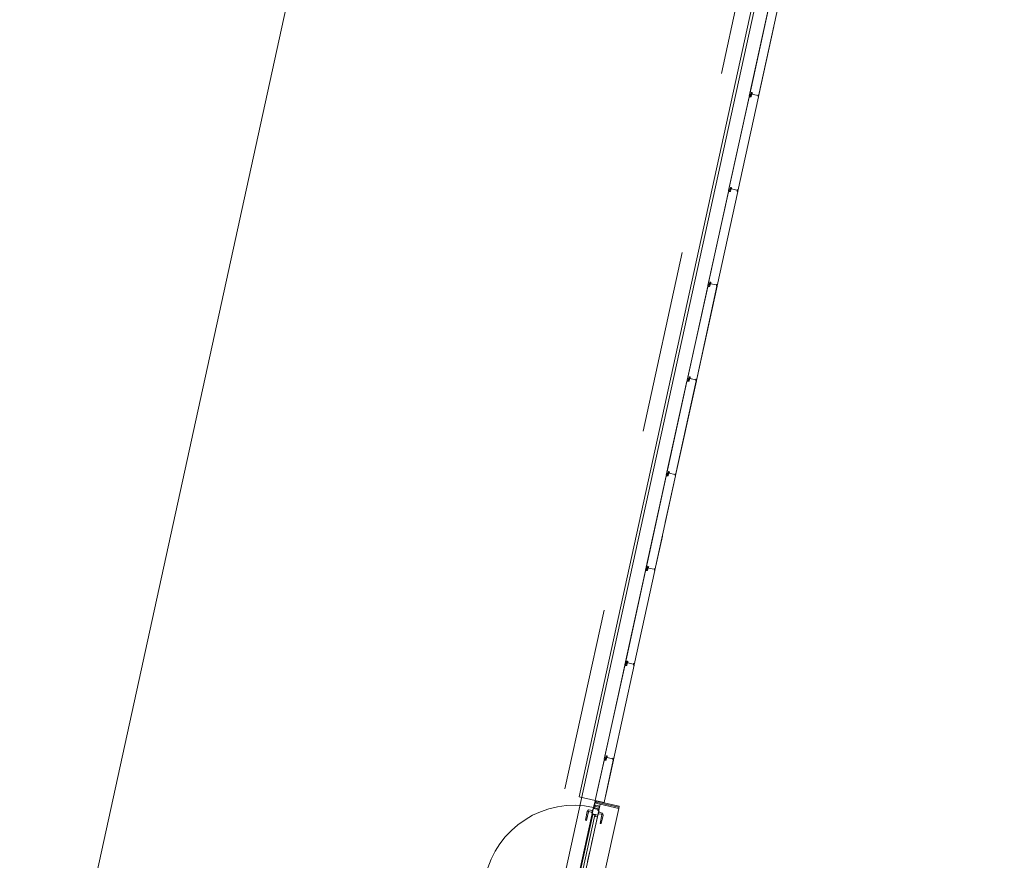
# Model space of a CAD drawing. Header units: metres. Extents: x 233012 to 233264, y 553571 to 554014.
# Tile 74 of 256: x 233059 to 233070, y 553847 to 553856. Entities that reach past the tile are written whole.
import ezdxf

# ---------------------------------------------------------------- set-up
doc = ezdxf.new("R2010")
doc.units = ezdxf.units.M
doc.linetypes.add('Dash', pattern=[0.00635, 0.003175, -0.003175])
doc.linetypes.add('NLCS-HIDDEN', pattern=[4, 2, -2])
for name, color, linetype, lineweight in [('A-N---NPP', 251, 'NLCS-HIDDEN', 9), ('A-NA23_vloer', 252, 'Continuous', 0), ('A-NL$1A_detailuitwerking', 252, 'Continuous', 5), ('A-NL$1B_3D-modellen_algemeen', 252, 'Continuous', 5), ('A-NL$1B_3D-modellen_algemeen-drsn', 252, 'Continuous', 5), ('A-NL23_vloeraanzicht', 252, 'Continuous', 5), ('A-NL30_deursparing', 252, 'Continuous', 5), ('A-NL30_wandopeningen', 252, 'Continuous', 5)]:
    doc.layers.add(name, color=color, linetype=linetype, lineweight=lineweight)

# ---------------------------------------------------------------- blocks, each defined once
blk = doc.blocks.new('NLRS_41_GM_WPB_waterslag_gen_mie - waterslag-5561805-01_Situatie')
at = {"layer": 'A-NL$1B_3D-modellen_algemeen'}
for q in [(22.745, -0.099), (-22.745, -0.279)]:
    blk.add_line((22.745, -0.279), q, dxfattribs=at)
blk = doc.blocks.new('NLRS_31_WI_UN_samenstelling aluminium A1 deur-SH_gen_mie - voorbeeld 3_gen zwart-V741-01_Situatie')
at = {"layer": 'A-NL$1A_detailuitwerking'}
for q in [(-0.497, 0.994), (0.497, 0)]:
    blk.add_line((-0.497, 0), q, dxfattribs=at)
blk.add_arc((-0.497, 0), 0.994, 0, 90, dxfattribs=at)
at = {"layer": 'A-NL30_deursparing'}
for p, q in [((-0.403, 0), (-0.497, 0)), ((-0.497, 0), (-0.497, -0.004)), ((-0.403, 0), (-0.403, -0.004)), ((-0.403, -0.004), (-0.403, 0)), ((0.339, 0.045), (0.342, 0.058)), ((0.437, 0.045), (0.339, 0.045)), ((0.342, 0.058), (0.437, 0.058)), ((0.403, 0), (0.403, -0.004)), ((0.403, 0), (0.497, 0)), ((0.403, -0.004), (0.403, 0)), ((0.469, 0.005), (0.432, 0.005)), ((0.432, 0.005), (0.432, 0)), ((0.437, 0.058), (0.458, 0.048)), ((0.437, 0.045), (0.439, 0.045)), ((0.44, 0.005), (0.442, 0.04)), ((0.458, 0.048), (0.46, 0.005)), ((0.469, 0), (0.469, 0.005)), ((0.497, 0), (0.497, -0.004)), ((-0.523, -0.056), (-0.523, -0.062)), ((-0.51, -0.056), (-0.523, -0.056)), ((-0.51, -0.056), (-0.523, -0.056)), ((-0.523, -0.056), (-0.523, -0.062)), ((-0.523, -0.062), (-0.48, -0.062)), ((-0.51, -0.004), (-0.51, -0.056)), ((-0.494, -0.004), (-0.51, -0.004)), ((-0.485, -0.004), (-0.497, -0.004)), ((-0.497, -0.004), (-0.485, -0.004)), ((-0.494, -0.058), (-0.494, -0.004)), ((-0.482, -0.058), (-0.494, -0.058)), ((-0.48, -0.058), (-0.494, -0.058)), ((-0.485, -0.004), (-0.485, -0.054)), ((-0.485, -0.054), (-0.475, -0.054)), ((-0.482, -0.058), (-0.48, -0.058)), ((-0.48, -0.062), (-0.48, -0.058)), ((-0.475, -0.054), (-0.475, -0.062)), ((-0.475, -0.062), (-0.425, -0.062)), ((-0.403, -0.004), (-0.425, -0.004)), ((-0.425, -0.004), (-0.403, -0.004)), ((-0.425, -0.062), (-0.425, -0.004)), ((-0.405, -0.037), (-0.424, -0.037)), ((-0.424, -0.037), (-0.424, -0.062)), ((-0.424, -0.062), (-0.405, -0.062)), ((0.418, -0.007), (-0.418, -0.007)), ((-0.418, -0.007), (-0.418, -0.031)), ((-0.418, -0.031), (0.418, -0.031)), ((-0.405, -0.062), (-0.405, -0.037)), ((0.342, -0.12), (0.339, -0.107)), ((0.339, -0.107), (0.437, -0.107)), ((0.403, -0.004), (0.425, -0.004)), ((0.425, -0.004), (0.403, -0.004)), ((0.405, -0.037), (0.425, -0.037)), ((0.405, -0.062), (0.405, -0.037)), ((0.425, -0.062), (0.405, -0.062)), ((0.418, -0.031), (0.418, -0.007)), ((0.425, -0.062), (0.425, -0.004)), ((0.425, -0.037), (0.425, -0.062)), ((0.475, -0.062), (0.425, -0.062)), ((0.432, -0.062), (0.432, -0.067)), ((0.432, -0.067), (0.469, -0.067)), ((0.439, -0.107), (0.437, -0.107)), ((0.442, -0.102), (0.44, -0.067)), ((0.46, -0.067), (0.458, -0.11)), ((0.469, -0.067), (0.469, -0.062)), ((0.475, -0.054), (0.475, -0.062)), ((0.485, -0.054), (0.475, -0.054)), ((0.482, -0.058), (0.48, -0.058)), ((0.48, -0.058), (0.495, -0.058)), ((0.48, -0.062), (0.48, -0.058)), ((0.524, -0.062), (0.48, -0.062)), ((0.482, -0.058), (0.495, -0.058)), ((0.485, -0.004), (0.497, -0.004)), ((0.485, -0.004), (0.485, -0.054)), ((0.497, -0.004), (0.485, -0.004)), ((0.495, -0.004), (0.51, -0.004)), ((0.495, -0.058), (0.495, -0.004)), ((0.51, -0.004), (0.51, -0.056)), ((0.51, -0.056), (0.524, -0.056)), ((0.51, -0.056), (0.524, -0.056)), ((0.524, -0.056), (0.524, -0.062)), ((0.524, -0.056), (0.524, -0.062)), ((0.437, -0.12), (0.342, -0.12)), ((0.458, -0.11), (0.437, -0.12))]:
    blk.add_line(p, q, dxfattribs=at)
at = {"layer": 'A-NL30_deursparing', "flags": 128}
for points in [[(0.442, 0.04), (0.441, 0.042), (0.44, 0.043), (0.439, 0.045), (0.437, 0.045)], [(0.44, 0.043), (0.441, 0.042), (0.442, 0.04)], [(0.437, -0.107), (0.439, -0.107), (0.44, -0.105), (0.441, -0.104), (0.442, -0.102)], [(0.442, -0.102), (0.441, -0.104), (0.44, -0.105)]]:
    blk.add_lwpolyline(points, dxfattribs=at)
at = {"layer": 'A-NL30_wandopeningen'}
for p, q in [((-0.502, 0), (-0.57, 0)), ((-0.57, 0), (-0.57, -0.01)), ((-0.529, 0), (0.529, 0)), ((-0.502, 0), (-0.502, -0.004)), ((-0.502, -0.004), (-0.502, 0)), ((0.403, 0), (-0.403, 0)), ((0.443, 0), (0.49, 0)), ((0.502, 0), (0.502, -0.004)), ((0.502, 0), (0.57, 0)), ((0.502, -0.004), (0.502, 0)), ((0.57, 0), (0.57, -0.01)), ((-0.57, -0.01), (-0.548, -0.01)), ((-0.548, -0.01), (-0.548, -0.062)), ((-0.548, -0.062), (-0.524, -0.062)), ((0.529, -0.062), (-0.529, -0.062)), ((-0.502, -0.004), (-0.524, -0.004)), ((-0.524, -0.062), (-0.524, -0.004)), ((-0.524, -0.004), (-0.502, -0.004)), ((0.502, -0.004), (0.525, -0.004)), ((0.525, -0.004), (0.502, -0.004)), ((0.525, -0.062), (0.525, -0.004)), ((0.548, -0.062), (0.525, -0.062)), ((0.548, -0.01), (0.548, -0.062)), ((0.57, -0.01), (0.548, -0.01))]:
    blk.add_line(p, q, dxfattribs=at)
at = {"layer": 'A-NL30_wandopeningen', "linetype": 'Dash'}
for p, q in [((0.405, -0.062), (-0.405, -0.062)), ((0.483, -0.062), (0.512, -0.062))]:
    blk.add_line(p, q, dxfattribs=at)
blk = doc.blocks.new('NLRS_21_GM_UN_spouwlat_gen_mie - stelkozijn multiplex_gen_bxh25x245-V943-01_Situatie')
at = {"layer": 'A-NL$1B_3D-modellen_algemeen'}
h = blk.add_hatch(dxfattribs=at)
h.set_pattern_fill('FP_643', color=256, style=0, pattern_type=2)
h.set_pattern_definition([(167.657, (233163.144, 553682.585), (-0.0534409, -0.24422136), [])])
h.paths.add_polyline_path([(233065.409, 553847.784), (233065.414, 553847.806), (233065.165, 553847.86), (233065.16, 553847.839), (233065.409, 553847.781)])
at = {"layer": 'A-NL$1B_3D-modellen_algemeen-drsn'}
for p, q in [((233065.165, 553847.86), (233065.16, 553847.839)), ((233065.414, 553847.806), (233065.165, 553847.86)), ((233065.206, 553847.826), (233065.409, 553847.781)), ((233065.409, 553847.781), (233065.414, 553847.806))]:
    blk.add_line(p, q, dxfattribs=at)
blk = doc.blocks.new('NLRS_21_GM_UN_spouwlat_gen_mie - stelkozijn multiplex_gen_bxh25x245-6694329-01_Situatie')
at = {"layer": 'A-NL$1B_3D-modellen_algemeen'}
for p, q in [((233134.958, 553688.927), (233136.023, 553688.694)), ((233134.924, 553688.673), (233134.939, 553688.67)), ((233134.953, 553688.667), (233134.962, 553688.665)), ((233135.021, 553688.652), (233135.028, 553688.651)), ((233135.845, 553688.472), (233135.851, 553688.471)), ((233135.91, 553688.458), (233135.919, 553688.456)), ((233135.934, 553688.452), (233135.949, 553688.449))]:
    blk.add_line(p, q, dxfattribs=at)

msp = doc.modelspace()

# ---------------------------------------------------------------- linework, layer by layer
at = {"layer": 'A-N---NPP', "flags": 128}
msp.add_lwpolyline([(233208.526, 553888.618), (233228.609, 553980.395), (233099.954, 554008.548), (233025.404, 553667.867), (233154.055, 553639.689), (233189.361, 553801.036), (233206.475, 553797.378), (233225.622, 553884.877)], close=True, dxfattribs=at)
at = {"layer": 'A-NA23_vloer', "flags": 128}
msp.add_lwpolyline([(233189.73, 553676.511), (233188.662, 553671.627), (233028.961, 553706.574), (233096.334, 554014.459), (233264.258, 553977.712), (233263.934, 553967.325), (233258.935, 553967.43), (233259.131, 553973.716), (233100.149, 554008.505), (233034.914, 553710.389), (233189.73, 553676.511)], dxfattribs=at)
at = {"layer": 'A-NL$1B_3D-modellen_algemeen-drsn'}
for p, q in [((233067.061, 553856.593), (233066.835, 553855.564)), ((233067.061, 553856.589), (233066.837, 553855.567)), ((233066.936, 553855.563), (233067.162, 553856.594)), ((233066.937, 553855.562), (233067.105, 553856.326)), ((233066.834, 553855.558), (233066.609, 553854.528)), ((233066.834, 553855.553), (233066.61, 553854.532)), ((233066.935, 553855.558), (233066.71, 553854.527)), ((233066.711, 553854.527), (233066.936, 553855.558)), ((233066.853, 553855.558), (233066.834, 553855.558)), ((233066.853, 553855.557), (233066.838, 553855.557)), ((233066.846, 553855.562), (233066.85, 553855.579)), ((233066.847, 553855.562), (233066.851, 553855.579)), ((233066.858, 553855.602), (233066.854, 553855.585)), ((233066.855, 553855.584), (233066.859, 553855.601)), ((233066.858, 553855.596), (233066.856, 553855.585)), ((233066.86, 553855.579), (233066.856, 553855.56)), ((233066.859, 553855.596), (233066.857, 553855.585)), ((233066.861, 553855.578), (233066.857, 553855.56)), ((233066.868, 553855.6), (233066.866, 553855.587)), ((233066.929, 553855.572), (233066.865, 553855.585)), ((233066.869, 553855.599), (233066.867, 553855.587)), ((233066.868, 553855.585), (233066.928, 553855.572)), ((233066.934, 553855.575), (233066.934, 553855.563)), ((233066.935, 553855.563), (233066.935, 553855.575)), ((233066.619, 553854.527), (233066.623, 553854.543)), ((233066.62, 553854.527), (233066.624, 553854.543)), ((233066.627, 553854.549), (233066.631, 553854.566)), ((233066.628, 553854.549), (233066.632, 553854.566)), ((233066.631, 553854.561), (233066.629, 553854.55)), ((233066.633, 553854.543), (233066.629, 553854.524)), ((233066.632, 553854.561), (233066.63, 553854.55)), ((233066.63, 553854.524), (233066.634, 553854.543)), ((233066.702, 553854.536), (233066.639, 553854.55)), ((233066.641, 553854.564), (233066.64, 553854.551)), ((233066.641, 553854.551), (233066.642, 553854.564)), ((233066.641, 553854.55), (233066.701, 553854.536)), ((233066.708, 553854.54), (233066.707, 553854.527)), ((233066.709, 553854.54), (233066.708, 553854.527)), ((233066.607, 553854.522), (233066.382, 553853.493)), ((233066.384, 553853.496), (233066.607, 553854.518)), ((233066.483, 553853.492), (233066.709, 553854.523)), ((233066.484, 553853.491), (233066.71, 553854.523)), ((233066.627, 553854.523), (233066.607, 553854.522)), ((233066.611, 553854.521), (233066.627, 553854.522)), ((233066.381, 553853.487), (233066.155, 553852.457)), ((233066.157, 553852.461), (233066.381, 553853.482)), ((233066.257, 553852.456), (233066.482, 553853.487)), ((233066.258, 553852.456), (233066.483, 553853.487)), ((233066.4, 553853.487), (233066.381, 553853.487)), ((233066.384, 553853.486), (233066.4, 553853.486)), ((233066.396, 553853.508), (233066.393, 553853.491)), ((233066.394, 553853.491), (233066.397, 553853.508)), ((233066.401, 553853.514), (233066.404, 553853.531)), ((233066.402, 553853.513), (233066.405, 553853.53)), ((233066.403, 553853.514), (233066.406, 553853.525)), ((233066.405, 553853.525), (233066.403, 553853.514)), ((233066.407, 553853.508), (233066.403, 553853.489)), ((233066.404, 553853.489), (233066.408, 553853.507)), ((233066.476, 553853.501), (233066.412, 553853.514)), ((233066.415, 553853.529), (233066.413, 553853.516)), ((233066.414, 553853.516), (233066.416, 553853.528)), ((233066.414, 553853.514), (233066.475, 553853.501)), ((233066.481, 553853.504), (233066.481, 553853.492)), ((233066.482, 553853.504), (233066.482, 553853.492)), ((233066.178, 553852.495), (233066.174, 553852.478)), ((233066.175, 553852.478), (233066.179, 553852.495)), ((233066.178, 553852.49), (233066.176, 553852.479)), ((233066.179, 553852.49), (233066.177, 553852.479)), ((233066.188, 553852.493), (233066.187, 553852.48)), ((233066.189, 553852.493), (233066.188, 553852.48)), ((233066.154, 553852.451), (233065.929, 553851.422)), ((233066.154, 553852.447), (233065.931, 553851.425)), ((233066.256, 553852.452), (233066.03, 553851.421)), ((233066.031, 553851.42), (233066.257, 553852.452)), ((233066.174, 553852.452), (233066.154, 553852.451)), ((233066.158, 553852.45), (233066.174, 553852.451)), ((233066.166, 553852.456), (233066.17, 553852.472)), ((233066.167, 553852.456), (233066.171, 553852.472)), ((233066.18, 553852.472), (233066.176, 553852.453)), ((233066.177, 553852.453), (233066.181, 553852.472)), ((233066.249, 553852.465), (233066.186, 553852.479)), ((233066.188, 553852.479), (233066.248, 553852.465)), ((233066.254, 553852.469), (233066.254, 553852.456)), ((233066.255, 553852.469), (233066.255, 553852.456)), ((233065.928, 553851.416), (233065.702, 553850.386)), ((233065.928, 553851.411), (233065.704, 553850.39)), ((233065.803, 553850.385), (233066.029, 553851.416)), ((233065.918, 553850.905), (233066.03, 553851.416)), ((233065.947, 553851.416), (233065.928, 553851.416)), ((233065.947, 553851.415), (233065.931, 553851.415)), ((233065.943, 553851.437), (233065.94, 553851.42)), ((233065.941, 553851.42), (233065.944, 553851.437)), ((233065.947, 553851.443), (233065.951, 553851.46)), ((233065.948, 553851.442), (233065.952, 553851.459)), ((233065.952, 553851.454), (233065.949, 553851.443)), ((233065.953, 553851.437), (233065.949, 553851.418)), ((233065.953, 553851.454), (233065.95, 553851.443)), ((233065.95, 553851.418), (233065.954, 553851.436)), ((233066.023, 553851.43), (233065.959, 553851.443)), ((233065.962, 553851.458), (233065.96, 553851.445)), ((233065.961, 553851.445), (233065.963, 553851.457)), ((233065.961, 553851.443), (233066.021, 553851.43)), ((233066.028, 553851.433), (233066.028, 553851.421)), ((233066.029, 553851.421), (233066.029, 553851.433)), ((233065.804, 553850.385), (233065.886, 553850.758)), ((233065.701, 553850.38), (233065.476, 553849.351)), ((233065.701, 553850.376), (233065.478, 553849.354)), ((233065.577, 553849.35), (233065.802, 553850.381)), ((233065.578, 553849.349), (233065.803, 553850.381)), ((233065.72, 553850.381), (233065.701, 553850.38)), ((233065.72, 553850.38), (233065.705, 553850.379)), ((233065.713, 553850.385), (233065.717, 553850.401)), ((233065.714, 553850.385), (233065.718, 553850.401)), ((233065.721, 553850.407), (233065.725, 553850.424)), ((233065.722, 553850.407), (233065.726, 553850.424)), ((233065.725, 553850.419), (233065.723, 553850.408)), ((233065.727, 553850.401), (233065.723, 553850.382)), ((233065.724, 553850.408), (233065.726, 553850.419)), ((233065.724, 553850.382), (233065.728, 553850.401)), ((233065.735, 553850.422), (233065.733, 553850.409)), ((233065.796, 553850.394), (233065.733, 553850.408)), ((233065.734, 553850.409), (233065.736, 553850.422)), ((233065.735, 553850.408), (233065.795, 553850.394)), ((233065.801, 553850.398), (233065.801, 553850.385)), ((233065.802, 553850.398), (233065.802, 553850.385)), ((233065.49, 553849.366), (233065.486, 553849.349)), ((233065.487, 553849.349), (233065.491, 553849.366)), ((233065.498, 553849.389), (233065.494, 553849.372)), ((233065.495, 553849.371), (233065.499, 553849.388)), ((233065.498, 553849.383), (233065.496, 553849.372)), ((233065.5, 553849.366), (233065.496, 553849.347)), ((233065.499, 553849.383), (233065.497, 553849.372)), ((233065.501, 553849.365), (233065.497, 553849.347)), ((233065.569, 553849.359), (233065.506, 553849.372)), ((233065.508, 553849.387), (233065.507, 553849.374)), ((233065.509, 553849.386), (233065.508, 553849.374)), ((233065.508, 553849.372), (233065.568, 553849.359)), ((233065.474, 553849.345), (233065.249, 553848.315)), ((233065.251, 553848.319), (233065.474, 553849.34)), ((233065.35, 553848.314), (233065.576, 553849.345)), ((233065.351, 553848.314), (233065.577, 553849.345)), ((233065.494, 553849.345), (233065.474, 553849.345)), ((233065.494, 553849.344), (233065.478, 553849.344)), ((233065.575, 553849.362), (233065.574, 553849.35)), ((233065.575, 553849.35), (233065.576, 553849.362)), ((233065.248, 553848.309), (233065.151, 553847.869)), ((233065.248, 553848.305), (233065.152, 553847.868)), ((233065.248, 553847.847), (233065.349, 553848.31)), ((233065.267, 553848.31), (233065.248, 553848.309)), ((233065.251, 553848.308), (233065.267, 553848.309)), ((233065.26, 553848.314), (233065.263, 553848.33)), ((233065.261, 553848.314), (233065.264, 553848.33)), ((233065.263, 553847.911), (233065.35, 553848.31)), ((233065.271, 553848.353), (233065.268, 553848.336)), ((233065.269, 553848.336), (233065.272, 553848.353)), ((233065.272, 553848.348), (233065.27, 553848.337)), ((233065.274, 553848.33), (233065.27, 553848.311)), ((233065.271, 553848.337), (233065.273, 553848.348)), ((233065.275, 553848.33), (233065.271, 553848.311)), ((233065.343, 553848.323), (233065.279, 553848.337)), ((233065.282, 553848.351), (233065.28, 553848.338)), ((233065.281, 553848.338), (233065.283, 553848.351)), ((233065.281, 553848.337), (233065.342, 553848.323)), ((233065.348, 553848.327), (233065.348, 553848.314)), ((233065.349, 553848.314), (233065.349, 553848.327)), ((233065.152, 553847.868), (233065.248, 553847.847))]:
    msp.add_line(p, q, dxfattribs=at)
for centre, major_axis, start_param, end_param in [((233066.861, 553855.601), (0.00116, 0.0033), 0.122489, 1.693286), ((233066.861, 553855.601), (0.00116, 0.0033), 0.122489, 1.693286), ((233066.838, 553855.553), (0.00298, 0.00267), 0.931354, 2.19532), ((233066.838, 553855.553), (0.00203, -0.00344), 2.699863, 3.963829), ((233066.841, 553855.566), (0.0042, 0.00007), 2.909966, 4.217373), ((233066.841, 553855.566), (0.00345, -0.0024), 3.534291, 4.841698), ((233066.844, 553855.563), (0.00151, -0.00282), 5.313654, 7.14784), ((233066.844, 553855.563), (0.0017, -0.0014), 4.924274, 6.758459), ((233066.844, 553855.563), (0.00081, -0.00205), 5.42827, 7.262456), ((233066.853, 553855.578), (0.00188, -0.00295), 3.371735, 3.930592), ((233066.853, 553855.578), (-0.00016, -0.0035), 3.985195, 4.544052), ((233066.853, 553855.578), (0.00108, -0.00225), 3.490623, 4.04948), ((233066.852, 553855.585), (0.00189, -0.00113), 6.046079, 6.604935), ((233066.852, 553855.585), (0.00144, -0.00166), 0.083893, 0.64275), ((233066.853, 553855.561), (0.00225, 0.00108), 4.29038, 5.620278), ((233066.853, 553855.561), (0.00143, -0.0032), 5.888446, 7.218344), ((233066.853, 553855.561), (0.00275, 0.00217), 4.069193, 5.39909), ((233066.852, 553855.585), (0.00315, -0.00056), 5.686243, 6.2451), ((233066.859, 553855.585), (0.00316, 0.00052), 2.764345, 4.299093), ((233066.859, 553855.585), (0.00218, 0.00029), 2.796726, 4.331349), ((233066.859, 553855.585), (0.0022, -0.00005), 2.951707, 4.48633), ((233066.861, 553855.596), (0.00306, 0.00094), 1.055608, 2.626404), ((233066.857, 553855.579), (0.00138, 0.00322), 4.902642, 6.438001), ((233066.857, 553855.579), (0.00212, -0.00278), 0.704419, 2.239778), ((233066.857, 553855.579), (-0.0004, -0.00247), 1.517566, 3.052924), ((233066.861, 553855.601), (0.00192, 0.0016), 0.662909, 2.233706), ((233066.861, 553855.596), (0.00219, 0.00023), 1.249046, 2.819842), ((233066.861, 553855.596), (0.00219, 0.00023), 1.249046, 2.819842), ((233066.863, 553855.595), (0.00131, 0.00177), 5.221733, 6.705263), ((233066.863, 553855.595), (0.00072, 0.00208), 4.916898, 6.400428), ((233066.863, 553855.595), (0.00246, -0.00204), 0.564994, 2.048524), ((233066.868, 553855.587), (0.00077, 0.00341), 1.664264, 2.402198), ((233066.868, 553855.587), (0.0035, -0.00012), 3.048082, 3.786017), ((233066.868, 553855.587), (0.00199, 0.00152), 2.360264, 3.114134), ((233066.865, 553855.6), (-0.00014, -0.0035), 1.481303, 2.964833), ((233066.865, 553855.6), (0.00145, 0.00319), 5.011082, 6.494612), ((233066.865, 553855.6), (0.00137, 0.00209), 5.162977, 6.646507), ((233066.868, 553855.587), (0.00061, -0.00153), 4.202447, 5.685977), ((233066.868, 553855.587), (0.000586, -0.000281), 3.460683, 4.944212), ((233066.868, 553855.587), (0.000142, -0.000634), 4.363322, 5.846852), ((233066.928, 553855.573), (0.000794, -0.000608), 5.150418, 6.721214), ((233066.929, 553855.573), (0.000884, -0.000467), 4.982599, 6.553395), ((233066.932, 553855.575), (0.00069, 0.00186), 0.040866, 1.709453), ((233066.934, 553855.563), (0.0027, -0.0013), 2.472128, 4.943664), ((233066.934, 553855.563), (0.00299, -0.00023), 2.099436, 4.570971), ((233066.932, 553855.575), (0.00031, 0.00126), 4.933576, 7.877773), ((233066.934, 553855.563), (0.00199, -0.00017), 2.107302, 4.578591), ((233066.932, 553855.575), (0.00045, -0.00195), 1.326327, 2.798059), ((233066.932, 553855.575), (0.000034, -0.000291), 1.43767, 4.381867), ((233066.932, 553855.575), (0.000102, -0.000275), 1.198998, 4.143195), ((233066.932, 553855.566), (0.000994, -0.000113), 5.278694, 6.377924), ((233066.936, 553855.563), (0.00164, 0.00075), 2.825219, 5.469697), ((233066.936, 553855.563), (0.000791, -0.000117), 3.465414, 5.959476), ((233066.936, 553855.563), (0.000584, 0.000547), 2.566065, 5.060127), ((233066.934, 553855.559), (0.000016, -0.001), 1.338972, 2.909768), ((233066.934, 553855.559), (0.00145, 0.00138), 5.307534, 6.87833), ((233066.934, 553855.559), (0.000016, -0.001), 1.338972, 2.909768), ((233066.615, 553854.531), (0.0042, 0.00007), 2.909966, 4.217373), ((233066.615, 553854.531), (0.00345, -0.0024), 3.534291, 4.841698), ((233066.626, 553854.543), (0.00188, -0.00295), 3.371735, 3.930592), ((233066.626, 553854.543), (-0.00016, -0.0035), 3.985195, 4.544052), ((233066.626, 553854.543), (0.00108, -0.00225), 3.490623, 4.04948), ((233066.625, 553854.549), (0.00315, -0.00056), 5.686243, 6.2451), ((233066.625, 553854.549), (0.00189, -0.00113), 6.046079, 6.604935), ((233066.625, 553854.549), (0.00144, -0.00166), 0.083893, 0.64275), ((233066.632, 553854.549), (0.00316, 0.00052), 2.764345, 4.299093), ((233066.632, 553854.549), (0.00218, 0.00029), 2.796726, 4.331349), ((233066.632, 553854.549), (0.0022, -0.00005), 2.951707, 4.48633), ((233066.634, 553854.565), (0.00116, 0.0033), 0.122489, 1.693286), ((233066.634, 553854.565), (0.00116, 0.0033), 0.122489, 1.693286), ((233066.635, 553854.56), (0.00306, 0.00094), 1.055608, 2.626404), ((233066.631, 553854.544), (-0.0004, -0.00247), 1.517566, 3.052924), ((233066.634, 553854.565), (0.00192, 0.0016), 0.662909, 2.233706), ((233066.635, 553854.56), (0.00219, 0.00023), 1.249046, 2.819842), ((233066.635, 553854.56), (0.00219, 0.00023), 1.249046, 2.819842), ((233066.631, 553854.544), (0.00138, 0.00322), 4.902642, 6.438001), ((233066.631, 553854.544), (0.00212, -0.00278), 0.704419, 2.239778), ((233066.636, 553854.56), (0.00246, -0.00204), 0.564994, 2.048524), ((233066.636, 553854.56), (0.00131, 0.00177), 5.221733, 6.705263), ((233066.636, 553854.56), (0.00072, 0.00208), 4.916898, 6.400428), ((233066.641, 553854.551), (0.00077, 0.00341), 1.664264, 2.402198), ((233066.641, 553854.551), (0.0035, -0.00012), 3.048082, 3.786017), ((233066.641, 553854.551), (0.00199, 0.00152), 2.360264, 3.114134), ((233066.639, 553854.564), (0.00137, 0.00209), 5.162977, 6.646507), ((233066.639, 553854.564), (-0.00014, -0.0035), 1.481303, 2.964833), ((233066.639, 553854.564), (0.00145, 0.00319), 5.011082, 6.494612), ((233066.641, 553854.551), (0.00061, -0.00153), 4.202447, 5.685977), ((233066.641, 553854.551), (0.000586, -0.000281), 3.460683, 4.944212), ((233066.641, 553854.551), (0.000142, -0.000634), 4.363322, 5.846852), ((233066.701, 553854.537), (0.000794, -0.000608), 5.150418, 6.721214), ((233066.703, 553854.537), (0.000884, -0.000467), 4.982599, 6.553395), ((233066.705, 553854.54), (0.00069, 0.00186), 0.040866, 1.709453), ((233066.706, 553854.54), (0.00031, 0.00126), 4.933576, 7.877773), ((233066.707, 553854.527), (0.0027, -0.0013), 2.472128, 4.943664), ((233066.707, 553854.527), (0.00299, -0.00023), 2.099436, 4.570971), ((233066.706, 553854.54), (0.000034, -0.000291), 1.43767, 4.381867), ((233066.706, 553854.54), (0.000102, -0.000275), 1.198998, 4.143195), ((233066.707, 553854.527), (0.00199, -0.00017), 2.107302, 4.578591), ((233066.706, 553854.54), (0.00045, -0.00195), 1.326327, 2.798059), ((233066.706, 553854.53), (0.000994, -0.000113), 5.278694, 6.377924), ((233066.611, 553854.517), (0.00298, 0.00267), 0.931354, 2.19532), ((233066.611, 553854.517), (0.00203, -0.00344), 2.699863, 3.963829), ((233066.617, 553854.527), (0.00151, -0.00282), 5.313654, 7.14784), ((233066.617, 553854.527), (0.0017, -0.0014), 4.924274, 6.758459), ((233066.617, 553854.527), (0.00081, -0.00205), 5.42827, 7.262456), ((233066.627, 553854.525), (0.00225, 0.00108), 4.29038, 5.620278), ((233066.627, 553854.525), (0.00143, -0.0032), 5.888446, 7.218344), ((233066.627, 553854.525), (0.00275, 0.00217), 4.069193, 5.39909), ((233066.709, 553854.528), (0.00164, 0.00075), 2.825219, 5.469697), ((233066.709, 553854.528), (0.000791, -0.000117), 3.465414, 5.959476), ((233066.709, 553854.528), (0.000584, 0.000547), 2.566065, 5.060127), ((233066.708, 553854.523), (0.00145, 0.00138), 5.307534, 6.87833), ((233066.708, 553854.523), (0.000016, -0.001), 1.338972, 2.909768), ((233066.708, 553854.523), (0.000016, -0.001), 1.338972, 2.909768), ((233066.385, 553853.482), (0.00298, 0.00267), 0.931354, 2.19532), ((233066.385, 553853.482), (0.00203, -0.00344), 2.699863, 3.963829), ((233066.388, 553853.495), (0.0042, 0.00007), 2.909966, 4.217373), ((233066.388, 553853.495), (0.00345, -0.0024), 3.534291, 4.841698), ((233066.391, 553853.492), (0.00151, -0.00282), 5.313654, 7.14784), ((233066.391, 553853.492), (0.0017, -0.0014), 4.924274, 6.758459), ((233066.391, 553853.492), (0.00081, -0.00205), 5.42827, 7.262456), ((233066.4, 553853.507), (0.00188, -0.00295), 3.371735, 3.930592), ((233066.4, 553853.507), (-0.00016, -0.0035), 3.985195, 4.544052), ((233066.4, 553853.507), (0.00108, -0.00225), 3.490623, 4.04948), ((233066.399, 553853.514), (0.00189, -0.00113), 6.046079, 6.604935), ((233066.399, 553853.514), (0.00144, -0.00166), 0.083893, 0.64275), ((233066.4, 553853.49), (0.00225, 0.00108), 4.29038, 5.620278), ((233066.4, 553853.49), (0.00143, -0.0032), 5.888446, 7.218344), ((233066.4, 553853.49), (0.00275, 0.00217), 4.069193, 5.39909), ((233066.399, 553853.514), (0.00315, -0.00056), 5.686243, 6.2451), ((233066.406, 553853.514), (0.00316, 0.00052), 2.764345, 4.299093), ((233066.406, 553853.514), (0.00218, 0.00029), 2.796726, 4.331349), ((233066.406, 553853.514), (0.0022, -0.00005), 2.951707, 4.48633), ((233066.408, 553853.53), (0.00116, 0.0033), 0.122489, 1.693286), ((233066.408, 553853.53), (0.00116, 0.0033), 0.122489, 1.693286), ((233066.408, 553853.53), (0.00192, 0.0016), 0.662909, 2.233706), ((233066.408, 553853.525), (0.00306, 0.00094), 1.055608, 2.626404), ((233066.404, 553853.508), (0.00138, 0.00322), 4.902642, 6.438001), ((233066.404, 553853.508), (0.00212, -0.00278), 0.704419, 2.239778), ((233066.404, 553853.508), (-0.0004, -0.00247), 1.517566, 3.052924), ((233066.408, 553853.525), (0.00219, 0.00023), 1.249046, 2.819842), ((233066.408, 553853.525), (0.00219, 0.00023), 1.249046, 2.819842), ((233066.41, 553853.524), (0.00246, -0.00204), 0.564994, 2.048524), ((233066.41, 553853.524), (0.00131, 0.00177), 5.221733, 6.705263), ((233066.41, 553853.524), (0.00072, 0.00208), 4.916898, 6.400428), ((233066.414, 553853.516), (0.00077, 0.00341), 1.664264, 2.402198), ((233066.414, 553853.516), (0.0035, -0.00012), 3.048082, 3.786017), ((233066.414, 553853.516), (0.00199, 0.00152), 2.360264, 3.114134), ((233066.412, 553853.529), (-0.00014, -0.0035), 1.481303, 2.964833), ((233066.412, 553853.529), (0.00145, 0.00319), 5.011082, 6.494612), ((233066.412, 553853.529), (0.00137, 0.00209), 5.162977, 6.646507), ((233066.415, 553853.516), (0.00061, -0.00153), 4.202447, 5.685977), ((233066.415, 553853.516), (0.000586, -0.000281), 3.460683, 4.944212), ((233066.415, 553853.516), (0.000142, -0.000634), 4.363322, 5.846852), ((233066.475, 553853.502), (0.000794, -0.000608), 5.150418, 6.721214), ((233066.476, 553853.502), (0.000884, -0.000467), 4.982599, 6.553395), ((233066.479, 553853.504), (0.00069, 0.00186), 0.040866, 1.709453), ((233066.48, 553853.492), (0.0027, -0.0013), 2.472128, 4.943664), ((233066.48, 553853.492), (0.00299, -0.00023), 2.099436, 4.570971), ((233066.479, 553853.504), (0.00031, 0.00126), 4.933576, 7.877773), ((233066.48, 553853.492), (0.00199, -0.00017), 2.107302, 4.578591), ((233066.479, 553853.504), (0.00045, -0.00195), 1.326327, 2.798059), ((233066.479, 553853.504), (0.000034, -0.000291), 1.43767, 4.381867), ((233066.479, 553853.504), (0.000102, -0.000275), 1.198998, 4.143195), ((233066.479, 553853.495), (0.000994, -0.000113), 5.278694, 6.377924), ((233066.482, 553853.492), (0.00164, 0.00075), 2.825219, 5.469697), ((233066.481, 553853.488), (0.000016, -0.001), 1.338972, 2.909768), ((233066.481, 553853.488), (0.000016, -0.001), 1.338972, 2.909768), ((233066.482, 553853.492), (0.000791, -0.000117), 3.465414, 5.959476), ((233066.482, 553853.492), (0.000584, 0.000547), 2.566065, 5.060127), ((233066.481, 553853.488), (0.00145, 0.00138), 5.307534, 6.87833), ((233066.181, 553852.494), (0.00116, 0.0033), 0.122489, 1.693286), ((233066.181, 553852.494), (0.00116, 0.0033), 0.122489, 1.693286), ((233066.181, 553852.489), (0.00306, 0.00094), 1.055608, 2.626404), ((233066.181, 553852.494), (0.00192, 0.0016), 0.662909, 2.233706), ((233066.181, 553852.489), (0.00219, 0.00023), 1.249046, 2.819842), ((233066.181, 553852.489), (0.00219, 0.00023), 1.249046, 2.819842), ((233066.183, 553852.489), (0.00246, -0.00204), 0.564994, 2.048524), ((233066.183, 553852.489), (0.00131, 0.00177), 5.221733, 6.705263), ((233066.183, 553852.489), (0.00072, 0.00208), 4.916898, 6.400428), ((233066.186, 553852.493), (-0.00014, -0.0035), 1.481303, 2.964833), ((233066.186, 553852.493), (0.00145, 0.00319), 5.011082, 6.494612), ((233066.186, 553852.493), (0.00137, 0.00209), 5.162977, 6.646507), ((233066.158, 553852.446), (0.00298, 0.00267), 0.931354, 2.19532), ((233066.158, 553852.446), (0.00203, -0.00344), 2.699863, 3.963829), ((233066.161, 553852.46), (0.0042, 0.00007), 2.909966, 4.217373), ((233066.161, 553852.46), (0.00345, -0.0024), 3.534291, 4.841698), ((233066.164, 553852.456), (0.00151, -0.00282), 5.313654, 7.14784), ((233066.164, 553852.456), (0.0017, -0.0014), 4.924274, 6.758459), ((233066.164, 553852.456), (0.00081, -0.00205), 5.42827, 7.262456), ((233066.173, 553852.472), (0.00188, -0.00295), 3.371735, 3.930592), ((233066.173, 553852.472), (-0.00016, -0.0035), 3.985195, 4.544052), ((233066.173, 553852.472), (0.00108, -0.00225), 3.490623, 4.04948), ((233066.172, 553852.478), (0.00189, -0.00113), 6.046079, 6.604935), ((233066.172, 553852.478), (0.00144, -0.00166), 0.083893, 0.64275), ((233066.172, 553852.478), (0.00315, -0.00056), 5.686243, 6.2451), ((233066.174, 553852.454), (0.00225, 0.00108), 4.29038, 5.620278), ((233066.174, 553852.454), (0.00143, -0.0032), 5.888446, 7.218344), ((233066.174, 553852.454), (0.00275, 0.00217), 4.069193, 5.39909), ((233066.179, 553852.478), (0.00316, 0.00052), 2.764345, 4.299093), ((233066.179, 553852.478), (0.00218, 0.00029), 2.796726, 4.331349), ((233066.179, 553852.478), (0.0022, -0.00005), 2.951707, 4.48633), ((233066.178, 553852.473), (0.00138, 0.00322), 4.902642, 6.438001), ((233066.178, 553852.473), (0.00212, -0.00278), 0.704419, 2.239778), ((233066.178, 553852.473), (-0.0004, -0.00247), 1.517566, 3.052924), ((233066.188, 553852.48), (0.00077, 0.00341), 1.664264, 2.402198), ((233066.188, 553852.48), (0.0035, -0.00012), 3.048082, 3.786017), ((233066.188, 553852.48), (0.00199, 0.00152), 2.360264, 3.114134), ((233066.188, 553852.48), (0.00061, -0.00153), 4.202447, 5.685977), ((233066.188, 553852.48), (0.000586, -0.000281), 3.460683, 4.944212), ((233066.188, 553852.48), (0.000142, -0.000634), 4.363322, 5.846852), ((233066.248, 553852.466), (0.000794, -0.000608), 5.150418, 6.721214), ((233066.249, 553852.466), (0.000884, -0.000467), 4.982599, 6.553395), ((233066.252, 553852.469), (0.00069, 0.00186), 0.040866, 1.709453), ((233066.252, 553852.469), (0.00031, 0.00126), 4.933576, 7.877773), ((233066.254, 553852.456), (0.0027, -0.0013), 2.472128, 4.943664), ((233066.254, 553852.456), (0.00299, -0.00023), 2.099436, 4.570971), ((233066.252, 553852.469), (0.000034, -0.000291), 1.43767, 4.381867), ((233066.252, 553852.469), (0.000102, -0.000275), 1.198998, 4.143195), ((233066.254, 553852.456), (0.00199, -0.00017), 2.107302, 4.578591), ((233066.252, 553852.469), (0.00045, -0.00195), 1.326327, 2.798059), ((233066.252, 553852.459), (0.000994, -0.000113), 5.278694, 6.377924), ((233066.256, 553852.457), (0.00164, 0.00075), 2.825219, 5.469697), ((233066.256, 553852.457), (0.000791, -0.000117), 3.465414, 5.959476), ((233066.256, 553852.457), (0.000584, 0.000547), 2.566065, 5.060127), ((233066.255, 553852.452), (0.00145, 0.00138), 5.307534, 6.87833), ((233066.255, 553852.452), (0.000016, -0.001), 1.338972, 2.909768), ((233066.255, 553852.452), (0.000016, -0.001), 1.338972, 2.909768), ((233065.932, 553851.411), (0.00298, 0.00267), 0.931354, 2.19532), ((233065.932, 553851.411), (0.00203, -0.00344), 2.699863, 3.963829), ((233065.935, 553851.424), (0.0042, 0.00007), 2.909966, 4.217373), ((233065.935, 553851.424), (0.00345, -0.0024), 3.534291, 4.841698), ((233065.937, 553851.421), (0.00151, -0.00282), 5.313654, 7.14784), ((233065.937, 553851.421), (0.0017, -0.0014), 4.924274, 6.758459), ((233065.937, 553851.421), (0.00081, -0.00205), 5.42827, 7.262456), ((233065.947, 553851.436), (0.00188, -0.00295), 3.371735, 3.930592), ((233065.947, 553851.436), (-0.00016, -0.0035), 3.985195, 4.544052), ((233065.947, 553851.436), (0.00108, -0.00225), 3.490623, 4.04948), ((233065.945, 553851.443), (0.00189, -0.00113), 6.046079, 6.604935), ((233065.945, 553851.443), (0.00144, -0.00166), 0.083893, 0.64275), ((233065.947, 553851.419), (0.00225, 0.00108), 4.29038, 5.620278), ((233065.947, 553851.419), (0.00143, -0.0032), 5.888446, 7.218344), ((233065.947, 553851.419), (0.00275, 0.00217), 4.069193, 5.39909), ((233065.945, 553851.443), (0.00315, -0.00056), 5.686243, 6.2451), ((233065.952, 553851.443), (0.00316, 0.00052), 2.764345, 4.299093), ((233065.952, 553851.443), (0.00218, 0.00029), 2.796726, 4.331349), ((233065.952, 553851.443), (0.0022, -0.00005), 2.951707, 4.48633), ((233065.955, 553851.459), (0.00116, 0.0033), 0.122489, 1.693286), ((233065.955, 553851.459), (0.00116, 0.0033), 0.122489, 1.693286), ((233065.955, 553851.459), (0.00192, 0.0016), 0.662909, 2.233706), ((233065.955, 553851.454), (0.00306, 0.00094), 1.055608, 2.626404), ((233065.951, 553851.437), (0.00138, 0.00322), 4.902642, 6.438001), ((233065.951, 553851.437), (0.00212, -0.00278), 0.704419, 2.239778), ((233065.951, 553851.437), (-0.0004, -0.00247), 1.517566, 3.052924), ((233065.955, 553851.454), (0.00219, 0.00023), 1.249046, 2.819842), ((233065.955, 553851.454), (0.00219, 0.00023), 1.249046, 2.819842), ((233065.956, 553851.453), (0.00246, -0.00204), 0.564994, 2.048524), ((233065.956, 553851.453), (0.00131, 0.00177), 5.221733, 6.705263), ((233065.956, 553851.453), (0.00072, 0.00208), 4.916898, 6.400428), ((233065.961, 553851.445), (0.00077, 0.00341), 1.664264, 2.402198), ((233065.961, 553851.445), (0.0035, -0.00012), 3.048082, 3.786017), ((233065.961, 553851.445), (0.00199, 0.00152), 2.360264, 3.114134), ((233065.959, 553851.458), (-0.00014, -0.0035), 1.481303, 2.964833), ((233065.959, 553851.458), (0.00145, 0.00319), 5.011082, 6.494612), ((233065.959, 553851.458), (0.00137, 0.00209), 5.162977, 6.646507), ((233065.962, 553851.445), (0.00061, -0.00153), 4.202447, 5.685977), ((233065.962, 553851.445), (0.000586, -0.000281), 3.460683, 4.944212), ((233065.962, 553851.445), (0.000142, -0.000634), 4.363322, 5.846852), ((233066.022, 553851.431), (0.000794, -0.000608), 5.150418, 6.721214), ((233066.025, 553851.433), (0.00069, 0.00186), 0.040866, 1.709453), ((233066.023, 553851.431), (0.000884, -0.000467), 4.982599, 6.553395), ((233066.026, 553851.433), (0.00031, 0.00126), 4.933576, 7.877773), ((233066.027, 553851.421), (0.0027, -0.0013), 2.472128, 4.943664), ((233066.027, 553851.421), (0.00299, -0.00023), 2.099436, 4.570971), ((233066.026, 553851.433), (0.000034, -0.000291), 1.43767, 4.381867), ((233066.026, 553851.433), (0.000102, -0.000275), 1.198998, 4.143195), ((233066.027, 553851.421), (0.00199, -0.00017), 2.107302, 4.578591), ((233066.026, 553851.433), (0.00045, -0.00195), 1.326327, 2.798059), ((233066.026, 553851.424), (0.000994, -0.000113), 5.278694, 6.377924), ((233066.029, 553851.421), (0.00164, 0.00075), 2.825219, 5.469697), ((233066.028, 553851.417), (0.000016, -0.001), 1.338972, 2.909768), ((233066.028, 553851.417), (0.000016, -0.001), 1.338972, 2.909768), ((233066.029, 553851.421), (0.000791, -0.000117), 3.465414, 5.959476), ((233066.029, 553851.421), (0.000584, 0.000547), 2.566065, 5.060127), ((233066.028, 553851.417), (0.00145, 0.00138), 5.307534, 6.87833), ((233065.705, 553850.375), (0.00298, 0.00267), 0.931354, 2.19532), ((233065.705, 553850.375), (0.00203, -0.00344), 2.699863, 3.963829), ((233065.708, 553850.389), (0.0042, 0.00007), 2.909966, 4.217373), ((233065.708, 553850.389), (0.00345, -0.0024), 3.534291, 4.841698), ((233065.711, 553850.385), (0.00151, -0.00282), 5.313654, 7.14784), ((233065.711, 553850.385), (0.0017, -0.0014), 4.924274, 6.758459), ((233065.711, 553850.385), (0.00081, -0.00205), 5.42827, 7.262456), ((233065.72, 553850.401), (0.00188, -0.00295), 3.371735, 3.930592), ((233065.72, 553850.401), (-0.00016, -0.0035), 3.985195, 4.544052), ((233065.72, 553850.401), (0.00108, -0.00225), 3.490623, 4.04948), ((233065.719, 553850.408), (0.00189, -0.00113), 6.046079, 6.604935), ((233065.719, 553850.408), (0.00144, -0.00166), 0.083893, 0.64275), ((233065.72, 553850.383), (0.00225, 0.00108), 4.29038, 5.620278), ((233065.72, 553850.383), (0.00143, -0.0032), 5.888446, 7.218344), ((233065.72, 553850.383), (0.00275, 0.00217), 4.069193, 5.39909), ((233065.719, 553850.408), (0.00315, -0.00056), 5.686243, 6.2451), ((233065.726, 553850.407), (0.00316, 0.00052), 2.764345, 4.299093), ((233065.726, 553850.407), (0.00218, 0.00029), 2.796726, 4.331349), ((233065.726, 553850.407), (0.0022, -0.00005), 2.951707, 4.48633), ((233065.728, 553850.423), (0.00116, 0.0033), 0.122489, 1.693286), ((233065.728, 553850.423), (0.00116, 0.0033), 0.122489, 1.693286), ((233065.728, 553850.418), (0.00306, 0.00094), 1.055608, 2.626404), ((233065.724, 553850.402), (0.00138, 0.00322), 4.902642, 6.438001), ((233065.724, 553850.402), (0.00212, -0.00278), 0.704419, 2.239778), ((233065.724, 553850.402), (-0.0004, -0.00247), 1.517566, 3.052924), ((233065.728, 553850.423), (0.00192, 0.0016), 0.662909, 2.233706), ((233065.728, 553850.418), (0.00219, 0.00023), 1.249046, 2.819842), ((233065.728, 553850.418), (0.00219, 0.00023), 1.249046, 2.819842), ((233065.73, 553850.418), (0.00131, 0.00177), 5.221733, 6.705263), ((233065.73, 553850.418), (0.00072, 0.00208), 4.916898, 6.400428), ((233065.73, 553850.418), (0.00246, -0.00204), 0.564994, 2.048524), ((233065.735, 553850.409), (0.00077, 0.00341), 1.664264, 2.402198), ((233065.735, 553850.409), (0.0035, -0.00012), 3.048082, 3.786017), ((233065.735, 553850.409), (0.00199, 0.00152), 2.360264, 3.114134), ((233065.733, 553850.422), (-0.00014, -0.0035), 1.481303, 2.964833), ((233065.733, 553850.422), (0.00145, 0.00319), 5.011082, 6.494612), ((233065.733, 553850.422), (0.00137, 0.00209), 5.162977, 6.646507), ((233065.735, 553850.409), (0.00061, -0.00153), 4.202447, 5.685977), ((233065.735, 553850.409), (0.000586, -0.000281), 3.460683, 4.944212), ((233065.735, 553850.409), (0.000142, -0.000634), 4.363322, 5.846852), ((233065.795, 553850.395), (0.000794, -0.000608), 5.150418, 6.721214), ((233065.796, 553850.395), (0.000884, -0.000467), 4.982599, 6.553395), ((233065.799, 553850.398), (0.00069, 0.00186), 0.040866, 1.709453), ((233065.801, 553850.385), (0.0027, -0.0013), 2.472128, 4.943664), ((233065.801, 553850.385), (0.00299, -0.00023), 2.099436, 4.570971), ((233065.799, 553850.398), (0.00031, 0.00126), 4.933576, 7.877773), ((233065.799, 553850.398), (0.00045, -0.00195), 1.326327, 2.798059), ((233065.799, 553850.398), (0.000034, -0.000291), 1.43767, 4.381867), ((233065.799, 553850.398), (0.000102, -0.000275), 1.198998, 4.143195), ((233065.801, 553850.385), (0.00199, -0.00017), 2.107302, 4.578591), ((233065.799, 553850.388), (0.000994, -0.000113), 5.278694, 6.377924), ((233065.803, 553850.386), (0.00164, 0.00075), 2.825219, 5.469697), ((233065.803, 553850.386), (0.000791, -0.000117), 3.465414, 5.959476), ((233065.803, 553850.386), (0.000584, 0.000547), 2.566065, 5.060127), ((233065.801, 553850.381), (0.00145, 0.00138), 5.307534, 6.87833), ((233065.801, 553850.381), (0.000016, -0.001), 1.338972, 2.909768), ((233065.801, 553850.381), (0.000016, -0.001), 1.338972, 2.909768), ((233065.493, 553849.365), (0.00188, -0.00295), 3.371735, 3.930592), ((233065.493, 553849.365), (-0.00016, -0.0035), 3.985195, 4.544052), ((233065.493, 553849.365), (0.00108, -0.00225), 3.490623, 4.04948), ((233065.492, 553849.372), (0.00189, -0.00113), 6.046079, 6.604935), ((233065.492, 553849.372), (0.00144, -0.00166), 0.083893, 0.64275), ((233065.492, 553849.372), (0.00315, -0.00056), 5.686243, 6.2451), ((233065.499, 553849.372), (0.00316, 0.00052), 2.764345, 4.299093), ((233065.499, 553849.372), (0.00218, 0.00029), 2.796726, 4.331349), ((233065.499, 553849.372), (0.0022, -0.00005), 2.951707, 4.48633), ((233065.501, 553849.388), (0.00116, 0.0033), 0.122489, 1.693286), ((233065.501, 553849.388), (0.00116, 0.0033), 0.122489, 1.693286), ((233065.502, 553849.383), (0.00306, 0.00094), 1.055608, 2.626404), ((233065.498, 553849.366), (-0.0004, -0.00247), 1.517566, 3.052924), ((233065.501, 553849.388), (0.00192, 0.0016), 0.662909, 2.233706), ((233065.502, 553849.383), (0.00219, 0.00023), 1.249046, 2.819842), ((233065.502, 553849.383), (0.00219, 0.00023), 1.249046, 2.819842), ((233065.498, 553849.366), (0.00138, 0.00322), 4.902642, 6.438001), ((233065.498, 553849.366), (0.00212, -0.00278), 0.704419, 2.239778), ((233065.503, 553849.382), (0.00246, -0.00204), 0.564994, 2.048524), ((233065.503, 553849.382), (0.00131, 0.00177), 5.221733, 6.705263), ((233065.503, 553849.382), (0.00072, 0.00208), 4.916898, 6.400428), ((233065.508, 553849.374), (0.00077, 0.00341), 1.664264, 2.402198), ((233065.508, 553849.374), (0.0035, -0.00012), 3.048082, 3.786017), ((233065.508, 553849.374), (0.00199, 0.00152), 2.360264, 3.114134), ((233065.506, 553849.387), (0.00137, 0.00209), 5.162977, 6.646507), ((233065.506, 553849.387), (-0.00014, -0.0035), 1.481303, 2.964833), ((233065.506, 553849.387), (0.00145, 0.00319), 5.011082, 6.494612), ((233065.508, 553849.374), (0.00061, -0.00153), 4.202447, 5.685977), ((233065.508, 553849.374), (0.000586, -0.000281), 3.460683, 4.944212), ((233065.508, 553849.374), (0.000142, -0.000634), 4.363322, 5.846852), ((233065.572, 553849.362), (0.00069, 0.00186), 0.040866, 1.709453), ((233065.573, 553849.362), (0.00045, -0.00195), 1.326327, 2.798059), ((233065.478, 553849.34), (0.00298, 0.00267), 0.931354, 2.19532), ((233065.478, 553849.34), (0.00203, -0.00344), 2.699863, 3.963829), ((233065.482, 553849.353), (0.0042, 0.00007), 2.909966, 4.217373), ((233065.482, 553849.353), (0.00345, -0.0024), 3.534291, 4.841698), ((233065.484, 553849.35), (0.00151, -0.00282), 5.313654, 7.14784), ((233065.484, 553849.35), (0.0017, -0.0014), 4.924274, 6.758459), ((233065.484, 553849.35), (0.00081, -0.00205), 5.42827, 7.262456), ((233065.494, 553849.348), (0.00225, 0.00108), 4.29038, 5.620278), ((233065.494, 553849.348), (0.00143, -0.0032), 5.888446, 7.218344), ((233065.494, 553849.348), (0.00275, 0.00217), 4.069193, 5.39909), ((233065.569, 553849.36), (0.000794, -0.000608), 5.150418, 6.721214), ((233065.57, 553849.36), (0.000884, -0.000467), 4.982599, 6.553395), ((233065.573, 553849.362), (0.00031, 0.00126), 4.933576, 7.877773), ((233065.574, 553849.35), (0.0027, -0.0013), 2.472128, 4.943664), ((233065.574, 553849.35), (0.00299, -0.00023), 2.099436, 4.570971), ((233065.573, 553849.362), (0.000034, -0.000291), 1.43767, 4.381867), ((233065.573, 553849.362), (0.000102, -0.000275), 1.198998, 4.143195), ((233065.574, 553849.35), (0.00199, -0.00017), 2.107302, 4.578591), ((233065.573, 553849.353), (0.000994, -0.000113), 5.278694, 6.377924), ((233065.576, 553849.35), (0.00164, 0.00075), 2.825219, 5.469697), ((233065.576, 553849.35), (0.000791, -0.000117), 3.465414, 5.959476), ((233065.576, 553849.35), (0.000584, 0.000547), 2.566065, 5.060127), ((233065.575, 553849.346), (0.00145, 0.00138), 5.307534, 6.87833), ((233065.575, 553849.346), (0.000016, -0.001), 1.338972, 2.909768), ((233065.575, 553849.346), (0.000016, -0.001), 1.338972, 2.909768), ((233065.252, 553848.304), (0.00362, 0.0017), 1.223797, 2.487763), ((233065.252, 553848.304), (0.00384, 0.00112), 1.377212, 2.641178), ((233065.255, 553848.318), (0.0042, 0.00007), 2.909966, 4.217373), ((233065.255, 553848.318), (0.00345, -0.0024), 3.534291, 4.841698), ((233065.258, 553848.314), (0.00151, -0.00282), 5.313654, 7.14784), ((233065.258, 553848.314), (0.0017, -0.0014), 4.924274, 6.758459), ((233065.258, 553848.314), (0.00081, -0.00205), 5.42827, 7.262456), ((233065.267, 553848.33), (0.00188, -0.00295), 3.371735, 3.930592), ((233065.267, 553848.33), (-0.00016, -0.0035), 3.985195, 4.544052), ((233065.267, 553848.33), (0.00108, -0.00225), 3.490623, 4.04948), ((233065.266, 553848.337), (0.00189, -0.00113), 6.046079, 6.604935), ((233065.266, 553848.337), (0.00144, -0.00166), 0.083893, 0.64275), ((233065.267, 553848.312), (-0.00098, 0.00336), 2.882077, 4.211975), ((233065.267, 553848.312), (-0.00124, 0.00217), 2.650253, 3.980151), ((233065.267, 553848.312), (-0.00029, 0.00349), 3.083378, 4.413276), ((233065.266, 553848.337), (0.00315, -0.00056), 5.686243, 6.2451), ((233065.273, 553848.336), (-0.0012, 0.00297), 0.971989, 2.506737), ((233065.273, 553848.336), (-0.00109, 0.00191), 0.838926, 2.373549), ((233065.273, 553848.336), (-0.00206, 0.00077), 0.142563, 1.677186), ((233065.275, 553848.352), (0.00116, 0.0033), 0.122489, 1.693286), ((233065.275, 553848.352), (0.00116, 0.0033), 0.122489, 1.693286), ((233065.275, 553848.352), (0.00192, 0.0016), 0.662909, 2.233706), ((233065.275, 553848.347), (0.00278, 0.00158), 0.838558, 2.409354), ((233065.271, 553848.331), (-0.00145, 0.00318), 4.068818, 5.604177), ((233065.271, 553848.331), (0.00347, 0.00043), 5.943646, 7.479005), ((233065.271, 553848.331), (-0.00204, 0.00145), 3.542993, 5.078352), ((233065.275, 553848.347), (0.00171, 0.00138), 0.677683, 2.248479), ((233065.275, 553848.347), (0.00171, 0.00138), 0.677683, 2.248479), ((233065.277, 553848.347), (-0.00261, 0.00185), 3.631085, 5.114615), ((233065.277, 553848.347), (0.00127, 0.00179), 5.201881, 6.685411), ((233065.277, 553848.347), (-0.00138, 0.00171), 3.906542, 5.390072), ((233065.281, 553848.338), (-0.00225, 0.00268), 0.745048, 1.482982), ((233065.281, 553848.338), (-0.00314, 0.00154), 0.328617, 1.066551), ((233065.281, 553848.338), (-0.00038, 0.00247), 1.290655, 2.044524), ((233065.279, 553848.351), (-0.00014, -0.0035), 1.481303, 2.964833), ((233065.279, 553848.351), (0.00145, 0.00319), 5.011082, 6.494612), ((233065.279, 553848.351), (0.00137, 0.00209), 5.162977, 6.646507), ((233065.282, 553848.338), (0.00061, -0.00153), 4.202447, 5.685977), ((233065.282, 553848.338), (0.000586, -0.000281), 3.460683, 4.944212), ((233065.282, 553848.338), (0.000142, -0.000634), 4.363322, 5.846852), ((233065.342, 553848.324), (0.000794, -0.000608), 5.150418, 6.721214), ((233065.343, 553848.324), (-0.000627, 0.000779), 2.248479, 3.819275), ((233065.346, 553848.327), (0.00069, 0.00186), 0.040866, 1.709453), ((233065.347, 553848.314), (-0.00113, 0.00278), 0.06589, 2.537425), ((233065.347, 553848.314), (0.00292, 0.00068), 1.79522, 4.266755), ((233065.346, 553848.327), (-0.00127, 0.00022), 3.29345, 6.237647), ((233065.347, 553848.314), (-0.00158, 0.00123), 5.827881, 8.299169), ((233065.346, 553848.327), (0.00045, -0.00195), 1.326327, 2.798059), ((233065.346, 553848.327), (-0.000184, 0.000228), 4.016671, 6.960868), ((233065.346, 553848.327), (-0.00009, 0.000279), 4.381621, 7.325818), ((233065.346, 553848.317), (-0.000581, 0.000814), 2.975659, 4.074889), ((233065.35, 553848.315), (0.00164, 0.00075), 2.825219, 5.469697), ((233065.35, 553848.315), (0.000791, -0.000117), 3.465414, 5.959476), ((233065.35, 553848.315), (0.000584, 0.000547), 2.566065, 5.060127), ((233065.348, 553848.31), (0.00022, 0.00199), 4.604674, 6.17547), ((233065.348, 553848.31), (-0.000994, 0.000108), 3.033877, 4.604674), ((233065.348, 553848.31), (-0.000994, 0.000108), 3.033877, 4.604674)]:
    msp.add_ellipse(centre, major_axis=major_axis, ratio=1, start_param=start_param, end_param=end_param, dxfattribs=at)
at = {"layer": 'A-NL23_vloeraanzicht'}
msp.add_line((233028.961, 553706.574), (233096.334, 554014.459), dxfattribs=at)

# ---------------------------------------------------------------- block references
at = {"layer": 'A-NL$1B_3D-modellen_algemeen'}
for name, p, rotation in [('NLRS_41_GM_WPB_waterslag_gen_mie - waterslag-5561805-01_Situatie', (233070.111, 553870.066), 257.6567290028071), ('NLRS_21_GM_UN_spouwlat_gen_mie - stelkozijn multiplex_gen_bxh25x245-6694329-01_Situatie', (-320623.518, 786982.74), 270.0000000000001)]:
    msp.add_blockref(name, p, dxfattribs=dict(at, rotation=rotation))
msp.add_blockref('NLRS_21_GM_UN_spouwlat_gen_mie - stelkozijn multiplex_gen_bxh25x245-V943-01_Situatie', (0, 0), dxfattribs=at)
at = {"layer": 'A-NL30_wandopeningen', "rotation": 77.6567290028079}
msp.add_blockref('NLRS_31_WI_UN_samenstelling aluminium A1 deur-SH_gen_mie - voorbeeld 3_gen zwart-V741-01_Situatie', (233065.028, 553847.307), dxfattribs=at)

doc.saveas('drawing.dxf')
